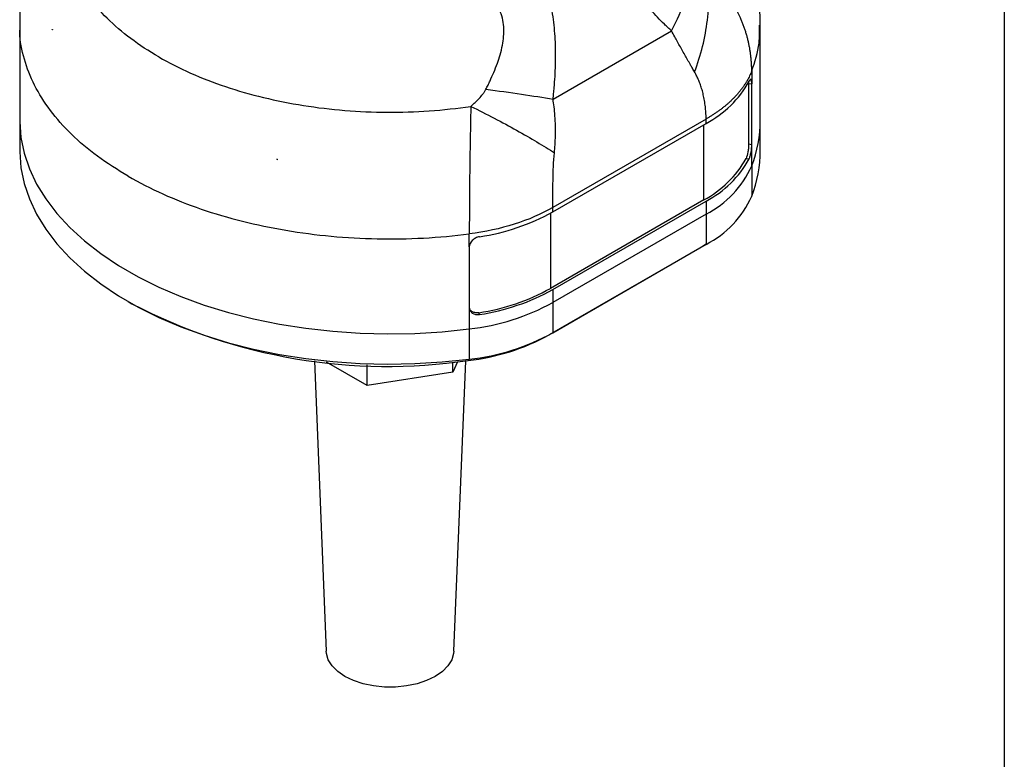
# Model space of a CAD drawing. Header units: millimetres. Extents: x 13 to 546, y 13 to 419.
# Tile 18 of 23: x 453 to 546, y 159 to 229. Entities that reach past the tile are written whole.
import ezdxf

# ---------------------------------------------------------------- set-up
doc = ezdxf.new("R2010")
doc.units = ezdxf.units.MM
doc.header["$LTSCALE"] = 2
doc.linetypes.add('SLD-Solid', pattern=[0])
doc.layers.add('TEXT', color=140, linetype='SLD-Solid', lineweight=25)

msp = doc.modelspace()

# ---------------------------------------------------------------- linework, layer by layer
for p, q in [((453.04, 228.902), (453.04, 219.899)), ((456.114, 228.484), (456.097, 228.478)), ((456.097, 228.437), (456.097, 228.478)), ((456.097, 228.478), (456.139, 228.441)), ((503.449, 221.89), (514.642, 228.352)), ((523.04, 219.899), (523.04, 228.902)), ((521.935, 223.367), (521.935, 217.652)), ((521.935, 223.367), (522.228, 223.33)), ((522.228, 217.615), (522.228, 223.33)), ((453.04, 219.899), (453.04, 217.041)), ((517.913, 220.006), (503.422, 211.64)), ((517.913, 219.593), (517.913, 220.006)), ((523.04, 217.041), (523.04, 219.899)), ((503.422, 211.228), (517.913, 219.593)), ((517.701, 212.367), (517.701, 219.471)), ((521.935, 217.652), (522.228, 217.615)), ((522.228, 215.573), (522.228, 217.615)), ((477.395, 216.183), (477.332, 216.207)), ((477.406, 216.192), (477.395, 216.183)), ((477.395, 216.142), (477.395, 216.183)), ((521.69, 216.275), (521.984, 216.238)), ((522.228, 215.573), (522.228, 212.715)), ((517.701, 212.367), (503.21, 204.001)), ((503.422, 203.879), (517.913, 212.244)), ((517.913, 212.244), (517.913, 211.02)), ((503.422, 211.228), (503.422, 211.64)), ((503.21, 211.107), (503.21, 204.001)), ((517.913, 211.02), (503.422, 202.654)), ((517.913, 211.02), (517.913, 208.162)), ((495.534, 207.92), (495.534, 202.204)), ((517.56, 207.958), (503.068, 199.592)), ((503.422, 199.796), (517.913, 208.162)), ((517.913, 208.162), (517.56, 207.958)), ((503.422, 203.879), (503.422, 202.654)), ((463.287, 202.757), (463.641, 202.552)), ((495.534, 202.204), (495.534, 200.163)), ((503.422, 202.654), (503.422, 199.796)), ((496.504, 201.529), (496.44, 201.698)), ((495.534, 200.163), (495.534, 197.305)), ((503.422, 199.796), (503.068, 199.592)), ((495.534, 197.305), (495.427, 197.179)), ((480.888, 197.149), (482.003, 169.693)), ((485.87, 194.811), (482.044, 197.02)), ((485.87, 194.811), (485.87, 196.756)), ((494.431, 197.061), (493.968, 196.064)), ((493.968, 196.064), (493.968, 197.013)), ((494.077, 169.693), (495.193, 197.149)), ((493.968, 196.064), (485.87, 194.811))]:
    msp.add_line(p, q)
at = {"flags": 128}
for points in [[(522.228, 224.555), (522.228, 223.869), (522.228, 223.33)], [(453.04, 219.899), (453.041, 219.764), (453.155, 218.267), (453.46, 216.779), (453.955, 215.309), (454.638, 213.864), (455.505, 212.452), (456.55, 211.08), (457.768, 209.758), (459.153, 208.491), (460.697, 207.287), (462.391, 206.152), (464.226, 205.092), (466.192, 204.114), (468.278, 203.223), (470.472, 202.424), (472.764, 201.72), (475.139, 201.117), (477.585, 200.617), (480.089, 200.223), (482.636, 199.937), (485.213, 199.76), (487.805, 199.695), (490.399, 199.74), (492.98, 199.896), (495.534, 200.163)], [(453.04, 219.899), (453.041, 219.764), (453.155, 218.267), (453.46, 216.779), (453.955, 215.309), (454.638, 213.864), (455.505, 212.452), (456.55, 211.08), (457.768, 209.758), (459.153, 208.491), (460.697, 207.287), (462.391, 206.152), (464.226, 205.092), (466.192, 204.114), (468.278, 203.223), (470.472, 202.424), (472.764, 201.72), (475.139, 201.117), (477.585, 200.617), (480.089, 200.223), (482.636, 199.937), (485.213, 199.76), (487.805, 199.695), (490.399, 199.74), (492.98, 199.896), (495.534, 200.163)], [(453.04, 217.041), (453.041, 216.906), (453.155, 215.409), (453.46, 213.922), (453.955, 212.451), (454.638, 211.006), (455.505, 209.594), (456.55, 208.222), (457.768, 206.9), (459.153, 205.633), (460.697, 204.429), (462.391, 203.294), (464.226, 202.234), (466.192, 201.257), (468.278, 200.365), (470.472, 199.566), (472.764, 198.863), (475.139, 198.259), (477.585, 197.759), (480.089, 197.365), (482.636, 197.079), (485.213, 196.902), (487.805, 196.837), (490.399, 196.882), (492.98, 197.039), (495.534, 197.305)], [(495.534, 207.92), (495.534, 208.606), (495.534, 209.144)], [(494.077, 169.693), (494.056, 169.471), (493.873, 168.872), (493.513, 168.301), (492.987, 167.775), (492.31, 167.309), (491.504, 166.919), (490.592, 166.615), (489.603, 166.407), (488.566, 166.302), (487.514, 166.302), (486.477, 166.407), (485.488, 166.615), (484.577, 166.919), (483.77, 167.309), (483.094, 167.775), (482.567, 168.301), (482.207, 168.872), (482.025, 169.471), (482.003, 169.693)]]:
    msp.add_lwpolyline(points, dxfattribs=at)
for centre, radius, start, end in [((468.902, 235.863), 14.764, 209.98473, 210.17619), ((513.27, 228.397), 9.953, 297.80647, 331.09968), ((510.904, 219.937), 12.136, 338.92586, 359.82188), ((510.904, 217.079), 12.136, 338.92586, 359.82188), ((487.325, 267.775), 52.528, 259.03333, 259.11548), ((513.139, 221.013), 9.776, 297.81794, 331.00982), ((513.27, 221.048), 9.953, 297.80647, 331.09968), ((513.597, 219.431), 9.454, 297.16289, 335.91654), ((513.597, 216.573), 9.454, 297.16289, 335.91654), ((493.42, 229.314), 20.668, 278.58126, 298.94245), ((493.4, 221.738), 20.269, 278.62517, 298.94632), ((493.42, 221.965), 20.668, 278.58126, 298.94245), ((487.815, 248.849), 52.228, 242.42832, 278.37991), ((493.194, 221.307), 21.273, 276.3157, 298.73802), ((493.16, 217.662), 20.608, 276.3157, 298.73802), ((493.194, 218.449), 21.273, 276.3157, 298.73802)]:
    msp.add_arc(centre, radius, start, end)
for points, knots in [([(466.183, 225.88), (464.298, 226.968), (462.659, 228.198), (459.978, 230.859), (458.938, 232.29), (457.527, 235.259), (457.156, 236.796), (457.107, 239.874), (457.43, 241.414), (458.088, 242.906)], [0, 0, 0, 0, 0.25, 0.25, 0.5, 0.5, 0.75, 0.75, 1, 1, 1, 1]), ([(514.642, 228.352), (514.53, 228.454), (514.305, 228.658), (513.861, 229.08), (513.101, 229.843), (512.064, 231.016), (510.928, 232.57), (509.935, 234.285), (509.114, 236.151), (508.464, 238.127), (508.027, 239.826), (507.718, 241.202), (507.573, 241.894), (507.501, 242.24)], [0, 0, 0, 0, 0.031255, 0.062509, 0.125015, 0.250007, 0.374984, 0.499972, 0.624969, 0.749975, 0.874981, 0.93749, 1, 1, 1, 1]), ([(523.035, 228.888), (523.023, 229.504), (522.999, 230.781), (522.763, 232.703), (522.379, 234.639), (521.835, 236.531), (521.219, 238.225), (520.723, 239.255), (520.511, 239.697)], [0, 0, 0, 0, 0.164783, 0.341408, 0.517312, 0.692855, 0.868417, 1, 1, 1, 1]), ([(503.449, 221.89), (503.468, 222.068), (503.506, 222.426), (503.576, 223.142), (503.667, 224.398), (503.722, 226.2), (503.646, 227.998), (503.492, 229.422), (503.327, 230.481), (503.114, 231.521), (502.765, 232.88), (502.22, 234.523), (501.572, 236.1), (501.02, 237.336), (500.734, 237.946), (500.591, 238.251)], [0, 0, 0, 0, 0.031253, 0.062502, 0.125003, 0.249981, 0.374943, 0.437449, 0.499977, 0.563048, 0.625019, 0.75001, 0.874997, 0.937498, 1, 1, 1, 1]), ([(454.758, 237.842), (454.689, 237.679), (454.35, 236.88), (453.904, 235.389), (453.428, 233.393), (453.15, 231.382), (453.027, 229.873), (453.051, 229.04), (453.055, 228.876)], [0, 0, 0, 0, 0.058138, 0.284214, 0.507388, 0.72807, 0.946678, 1, 1, 1, 1]), ([(497.11, 222.828), (497.174, 222.959), (497.303, 223.22), (497.556, 223.746), (497.861, 224.433), (498.181, 225.252), (498.462, 226.108), (498.671, 226.946), (498.803, 227.835), (498.818, 228.703), (498.686, 229.567), (498.395, 230.367), (497.968, 231.079), (497.431, 231.716), (496.629, 232.46), (495.726, 233.099), (494.918, 233.595), (494.441, 233.871), (494.199, 234.006), (494.068, 234.079)], [0, 0, 0, 0, 0.031246, 0.062489, 0.124974, 0.191863, 0.249946, 0.316534, 0.374931, 0.440185, 0.500202, 0.561611, 0.62513, 0.684844, 0.750107, 0.875029, 0.937514, 0.966051, 1, 1, 1, 1]), ([(514.642, 228.352), (515.176, 229.341), (515.627, 230.345), (516.329, 232.302), (516.579, 233.256), (516.723, 234.151)], [0, 0, 0, 0, 0.5, 0.5, 1, 1, 1, 1]), ([(516.831, 224.456), (517.127, 225.244), (517.379, 226.056), (517.786, 227.699), (517.939, 228.529), (518.137, 230.177), (518.183, 230.994), (518.166, 232.583), (518.104, 233.354), (517.992, 234.089)], [0, 0, 0, 0, 0.25, 0.25, 0.5, 0.5, 0.75, 0.75, 1, 1, 1, 1]), ([(522.228, 224.555), (522.227, 224.671), (522.225, 224.904), (522.209, 225.253), (522.184, 225.601), (522.149, 225.948), (522.104, 226.294), (522.05, 226.639), (521.986, 226.981), (521.913, 227.322), (521.83, 227.661), (521.737, 227.998), (521.635, 228.333), (521.524, 228.665), (521.404, 228.994), (521.274, 229.321), (521.072, 229.793), (520.779, 230.398), (520.374, 231.116), (519.939, 231.791), (519.48, 232.425), (519, 233.017), (518.508, 233.571), (518.162, 233.919), (517.992, 234.089)], [0, 0, 0, 0, 0.033652, 0.0672533, 0.100805, 0.1343083, 0.1677645, 0.2011749, 0.2345409, 0.267864, 0.3011459, 0.3343878, 0.3675906, 0.4007553, 0.4338826, 0.466973, 0.5000274, 0.579064, 0.6555632, 0.7295189, 0.8009335, 0.8698145, 0.9361674, 1, 1, 1, 1]), ([(463.291, 214.594), (462.296, 215.212), (460.306, 216.447), (457.858, 218.554), (455.857, 220.806), (454.356, 223.189), (453.421, 225.66), (453.004, 227.573), (453.079, 228.647), (453.095, 228.878)], [0, 0, 0, 0, 0.159366, 0.318732, 0.478098, 0.637464, 0.796829, 0.956195, 1, 1, 1, 1]), ([(516.831, 224.456), (516.761, 224.578), (516.634, 224.8), (516.456, 225.105), (516.26, 225.442), (516.032, 225.839), (515.759, 226.323), (515.483, 226.816), (515.213, 227.303), (514.936, 227.814), (514.746, 228.162), (514.642, 228.352)], [0, 0, 0, 0, 0.101249, 0.184583, 0.250005, 0.375203, 0.500007, 0.62619, 0.750007, 0.863575, 1, 1, 1, 1]), ([(522.228, 224.555), (522.519, 225.429), (522.996, 226.861), (522.977, 228.317), (522.97, 228.884)], [0, 0, 0, 0, 0.610237, 1, 1, 1, 1]), ([(466.183, 225.88), (468.069, 224.792), (470.199, 223.845), (474.809, 222.298), (477.287, 221.697), (482.429, 220.883), (485.092, 220.668), (490.424, 220.64), (493.093, 220.827), (495.676, 221.207)], [0, 0, 0, 0, 0.25, 0.25, 0.5, 0.5, 0.75, 0.75, 1, 1, 1, 1]), ([(517.913, 220.006), (517.911, 220.117), (517.908, 220.329), (517.894, 220.634), (517.874, 220.911), (517.838, 221.281), (517.772, 221.746), (517.663, 222.286), (517.534, 222.78), (517.39, 223.232), (517.224, 223.662), (517.041, 224.071), (516.9, 224.329), (516.831, 224.456)], [0, 0, 0, 0, 0.0717084, 0.1372727, 0.1967038, 0.2500165, 0.3772803, 0.500031, 0.6053795, 0.7078908, 0.8077184, 0.9050284, 1, 1, 1, 1]), ([(522.228, 224.555), (522.198, 224.478), (522.137, 224.324), (522.033, 224.095), (521.92, 223.868), (521.797, 223.644), (521.665, 223.423), (521.524, 223.204), (521.373, 222.989), (521.214, 222.776), (521.046, 222.566), (520.87, 222.36), (520.686, 222.156), (520.494, 221.956), (520.294, 221.76), (520.086, 221.567), (519.871, 221.378), (519.649, 221.193), (519.42, 221.011), (519.185, 220.834), (518.942, 220.66), (518.694, 220.49), (518.44, 220.324), (518.18, 220.163), (518.002, 220.058), (517.913, 220.006)], [0, 0, 0, 0, 0.045265, 0.090367, 0.135307, 0.180085, 0.2247, 0.269152, 0.313443, 0.357571, 0.401536, 0.445339, 0.48898, 0.532458, 0.575774, 0.618927, 0.661918, 0.704747, 0.747413, 0.789917, 0.832258, 0.874437, 0.916454, 0.958308, 1, 1, 1, 1]), ([(522.228, 223.33), (522.228, 223.438), (522.223, 223.529), (522.201, 223.671), (522.185, 223.719), (522.12, 223.79), (522.056, 223.734), (521.984, 223.587)], [0, 0, 0, 0, 0.25, 0.25, 0.5, 0.5, 1, 1, 1, 1]), ([(495.676, 221.207), (495.763, 221.284), (495.899, 221.404), (496.168, 221.647), (496.47, 221.948), (496.767, 222.292), (496.95, 222.552), (497.046, 222.707), (497.088, 222.788), (497.11, 222.828)], [0, 0, 0, 0, 0.160913, 0.250039, 0.500058, 0.749996, 0.874989, 0.937494, 1, 1, 1, 1]), ([(497.11, 222.828), (498.256, 222.679), (499.387, 222.522), (501.528, 222.205), (502.537, 222.045), (503.449, 221.89)], [0, 0, 0, 0, 0.5, 0.5, 1, 1, 1, 1]), ([(503.58, 216.806), (503.593, 216.965), (503.621, 217.286), (503.651, 217.778), (503.674, 218.285), (503.684, 218.81), (503.678, 219.488), (503.639, 220.275), (503.559, 221.123), (503.484, 221.648), (503.449, 221.89)], [0, 0, 0, 0, 0.094001, 0.190783, 0.290501, 0.393465, 0.500017, 0.689358, 0.856617, 1, 1, 1, 1]), ([(495.676, 221.207), (495.674, 221.062), (495.669, 220.77), (495.661, 220.325), (495.653, 219.872), (495.644, 219.409), (495.635, 218.937), (495.626, 218.456), (495.617, 217.967), (495.608, 217.47), (495.6, 216.965), (495.592, 216.454), (495.584, 215.935), (495.577, 215.411), (495.566, 214.558), (495.554, 213.37), (495.544, 212.127), (495.539, 211.146), (495.538, 210.436), (495.536, 209.77), (495.535, 209.35), (495.534, 209.144)], [0, 0, 0, 0, 0.034084, 0.068893, 0.10443, 0.140696, 0.177691, 0.215417, 0.253875, 0.293065, 0.332989, 0.373648, 0.41504, 0.457165, 0.500022, 0.62232, 0.750002, 0.816396, 0.880191, 0.941389, 1, 1, 1, 1]), ([(495.676, 221.207), (496.425, 220.839), (497.17, 220.462), (498.625, 219.704), (499.334, 219.322), (500.686, 218.569), (501.329, 218.198), (502.525, 217.481), (503.079, 217.134), (503.58, 216.806)], [0, 0, 0, 0, 0.25, 0.25, 0.5, 0.5, 0.75, 0.75, 1, 1, 1, 1]), ([(521.935, 217.652), (521.935, 217.544), (521.93, 217.423), (521.908, 217.169), (521.892, 217.037), (521.827, 216.655), (521.763, 216.422), (521.69, 216.275)], [0, 0, 0, 0, 0.25, 0.25, 0.5, 0.5, 1, 1, 1, 1]), ([(521.984, 216.238), (522.02, 216.311), (522.054, 216.405), (522.115, 216.622), (522.142, 216.745), (522.206, 217.126), (522.228, 217.399), (522.228, 217.615)], [0, 0, 0, 0, 0.25, 0.25, 0.5, 0.5, 1, 1, 1, 1]), ([(503.422, 211.64), (503.423, 212.454), (503.427, 213.324), (503.466, 215.079), (503.5, 215.965), (503.58, 216.806)], [0, 0, 0, 0, 0.5, 0.5, 1, 1, 1, 1]), ([(463.291, 214.594), (465.356, 213.402), (467.681, 212.36), (472.704, 210.641), (475.404, 209.964), (481.008, 209.016), (483.914, 208.746), (489.751, 208.63), (492.681, 208.784), (495.534, 209.144)], [0, 0, 0, 0, 0.25, 0.25, 0.5, 0.5, 0.75, 0.75, 1, 1, 1, 1]), ([(503.422, 211.64), (502.348, 211.019), (501.12, 210.488), (498.455, 209.644), (497.018, 209.333), (495.534, 209.144)], [0, 0, 0, 0, 0.5, 0.5, 1, 1, 1, 1]), ([(496.504, 208.878), (496.377, 208.857), (496.252, 208.816), (496.017, 208.699), (495.91, 208.623), (495.64, 208.36), (495.534, 208.136), (495.534, 207.92)], [0, 0, 0, 0, 0.25, 0.25, 0.5, 0.5, 1, 1, 1, 1]), ([(495.534, 202.204), (495.534, 202.096), (495.559, 201.994), (495.657, 201.808), (495.73, 201.727), (495.999, 201.539), (496.25, 201.487), (496.504, 201.529)], [0, 0, 0, 0, 0.25, 0.25, 0.5, 0.5, 1, 1, 1, 1]), ([(496.44, 201.698), (496.331, 201.69), (496.114, 201.672), (495.828, 201.773), (495.633, 201.91), (495.58, 202.028), (495.563, 202.064)], [0, 0, 0, 0, 0.290416, 0.580849, 0.870975, 1, 1, 1, 1])]:
    msp.add_open_spline(points, degree=3, knots=knots)
for points in [[(456.139, 228.441), (456.125, 228.44), (456.111, 228.439), (456.097, 228.437)], [(521.93, 223.534), (521.934, 223.484), (521.935, 223.428), (521.935, 223.367)], [(477.332, 216.207), (477.353, 216.185), (477.374, 216.164), (477.395, 216.142)], [(477.395, 216.142), (477.398, 216.159), (477.402, 216.176), (477.406, 216.192)]]:
    msp.add_open_spline(points, degree=3)
at = {"layer": 'TEXT'}
msp.add_line((546.1, 419.1), (546.1, 12.7), dxfattribs=at)

doc.saveas('drawing.dxf')
